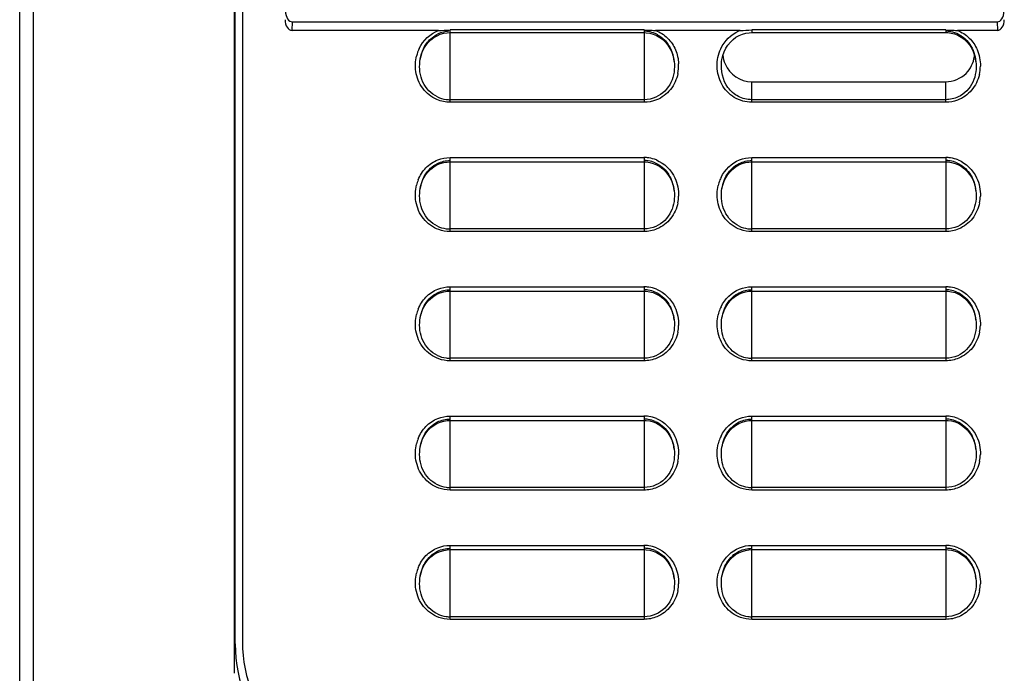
# Model space of a CAD drawing. Header units: millimetres. Extents: x 0 to 1200, y 0 to 1150.
# Tile 63 of 80: x 608 to 676, y 479 to 524. Entities that reach past the tile are written whole.
import ezdxf

# ---------------------------------------------------------------- set-up
doc = ezdxf.new("R2010")
doc.units = ezdxf.units.MM
doc.header["$LTSCALE"] = 74.962963
doc.layers.get('0').update_dxf_attribs({"linetype": 'CONTINUOUS'})

msp = doc.modelspace()

# ---------------------------------------------------------------- linework, layer by layer
at = {"color": 7, "linetype": 'CONTINUOUS'}
for p, q in [((623.461, 714.26), (623.461, 481.059)), ((622.961, 480.907), (622.961, 594.407)), ((622.919, 478.853), (622.919, 594.112)), ((607.961, 368.995), (607.961, 591.025)), ((637.101, 523.614), (626.915, 523.614)), ((626.941, 524.21), (675.98, 524.21)), ((651.411, 523.643), (637.911, 523.643)), ((658.101, 523.614), (652.221, 523.614)), ((672.411, 523.643), (658.911, 523.643)), ((676.006, 523.614), (673.221, 523.614)), ((636.399, 522.779), (636.584, 522.961)), ((636.584, 522.961), (636.787, 523.116)), ((636.787, 523.116), (637.005, 523.245)), ((637.005, 523.245), (637.234, 523.344)), ((637.234, 523.344), (637.471, 523.413)), ((637.471, 523.413), (637.711, 523.452)), ((637.711, 523.452), (637.911, 523.462)), ((637.911, 523.462), (651.411, 523.462)), ((651.411, 523.462), (651.571, 523.456)), ((651.571, 523.456), (651.815, 523.421)), ((651.815, 523.421), (652.055, 523.355)), ((652.055, 523.355), (652.289, 523.259)), ((652.289, 523.259), (652.511, 523.132)), ((652.511, 523.132), (652.718, 522.977)), ((652.718, 522.977), (652.908, 522.795)), ((657.42, 522.801), (657.608, 522.981)), ((657.608, 522.981), (657.813, 523.133)), ((657.813, 523.133), (658.031, 523.258)), ((658.031, 523.258), (658.259, 523.352)), ((658.259, 523.352), (658.493, 523.418)), ((658.493, 523.418), (658.729, 523.454)), ((658.729, 523.454), (658.911, 523.462)), ((658.911, 523.462), (672.411, 523.462)), ((672.411, 523.462), (672.548, 523.458)), ((672.548, 523.458), (672.786, 523.426)), ((672.786, 523.426), (673.023, 523.366)), ((673.023, 523.366), (673.255, 523.274)), ((673.255, 523.274), (673.478, 523.153)), ((673.478, 523.153), (673.688, 523.002)), ((673.688, 523.002), (673.881, 522.823)), ((635.981, 522.107), (636.095, 522.35)), ((636.095, 522.35), (636.236, 522.575)), ((636.236, 522.575), (636.399, 522.779)), ((652.908, 522.795), (653.075, 522.59)), ((653.075, 522.59), (653.219, 522.363)), ((653.219, 522.363), (653.337, 522.118)), ((656.988, 522.126), (657.108, 522.371)), ((657.108, 522.371), (657.252, 522.598)), ((657.252, 522.598), (657.42, 522.801)), ((673.881, 522.823), (674.054, 522.618)), ((674.054, 522.618), (674.203, 522.39)), ((674.203, 522.39), (674.327, 522.141)), ((635.815, 521.453), (635.833, 521.582)), ((635.833, 521.582), (635.893, 521.85)), ((635.893, 521.85), (635.981, 522.107)), ((653.337, 522.118), (653.427, 521.857)), ((653.427, 521.857), (653.488, 521.585)), ((653.488, 521.585), (653.506, 521.453)), ((656.815, 521.453), (656.834, 521.59)), ((656.834, 521.59), (656.897, 521.864)), ((656.897, 521.864), (656.988, 522.126)), ((674.327, 522.141), (674.422, 521.875)), ((674.422, 521.875), (674.486, 521.595)), ((674.486, 521.595), (674.506, 521.453)), ((635.815, 521.453), (635.816, 521.461)), ((653.505, 521.46), (653.506, 521.453)), ((674.505, 521.46), (674.506, 521.453)), ((658.911, 520.039), (672.411, 520.039)), ((636.399, 513.779), (636.584, 513.96)), ((636.584, 513.96), (636.786, 514.116)), ((636.786, 514.116), (637.004, 514.244)), ((637.004, 514.244), (637.233, 514.343)), ((637.233, 514.343), (637.47, 514.413)), ((637.47, 514.413), (637.71, 514.452)), ((637.71, 514.452), (637.911, 514.462)), ((637.911, 514.462), (651.411, 514.462)), ((651.411, 514.462), (651.572, 514.456)), ((651.572, 514.456), (651.815, 514.421)), ((651.815, 514.421), (652.056, 514.355)), ((652.056, 514.355), (652.289, 514.258)), ((652.289, 514.258), (652.511, 514.132)), ((652.511, 514.132), (652.719, 513.977)), ((652.719, 513.977), (652.908, 513.795)), ((657.399, 513.779), (657.584, 513.961)), ((657.584, 513.961), (657.787, 514.117)), ((657.787, 514.117), (658.005, 514.245)), ((658.005, 514.245), (658.234, 514.344)), ((658.234, 514.344), (658.471, 514.413)), ((658.471, 514.413), (658.711, 514.452)), ((658.711, 514.452), (658.911, 514.462)), ((658.911, 514.462), (672.411, 514.462)), ((672.411, 514.462), (672.572, 514.456)), ((672.572, 514.456), (672.816, 514.421)), ((672.816, 514.421), (673.056, 514.355)), ((673.056, 514.355), (673.29, 514.258)), ((673.29, 514.258), (673.512, 514.132)), ((673.512, 514.132), (673.719, 513.976)), ((673.719, 513.976), (673.908, 513.795)), ((635.981, 513.107), (636.095, 513.349)), ((636.095, 513.349), (636.235, 513.574)), ((636.235, 513.574), (636.399, 513.779)), ((652.908, 513.795), (653.075, 513.589)), ((653.075, 513.589), (653.219, 513.363)), ((653.219, 513.363), (653.337, 513.117)), ((656.981, 513.107), (657.096, 513.35)), ((657.096, 513.35), (657.236, 513.575)), ((657.236, 513.575), (657.399, 513.779)), ((673.908, 513.795), (674.076, 513.589)), ((674.076, 513.589), (674.219, 513.362)), ((674.219, 513.362), (674.337, 513.117)), ((635.815, 512.453), (635.833, 512.582)), ((635.833, 512.582), (635.893, 512.85)), ((635.893, 512.85), (635.981, 513.107)), ((653.337, 513.117), (653.427, 512.857)), ((653.427, 512.857), (653.488, 512.585)), ((653.488, 512.585), (653.506, 512.453)), ((656.815, 512.453), (656.833, 512.582)), ((656.833, 512.582), (656.893, 512.85)), ((656.893, 512.85), (656.981, 513.107)), ((674.337, 513.117), (674.427, 512.857)), ((674.427, 512.857), (674.488, 512.585)), ((674.488, 512.585), (674.506, 512.453)), ((635.815, 512.453), (635.816, 512.461)), ((653.505, 512.46), (653.506, 512.453)), ((656.815, 512.453), (656.816, 512.461)), ((674.505, 512.46), (674.506, 512.453)), ((636.584, 504.96), (636.786, 505.116)), ((636.786, 505.116), (637.004, 505.244)), ((637.004, 505.244), (637.233, 505.343)), ((637.233, 505.343), (637.47, 505.413)), ((637.47, 505.413), (637.71, 505.452)), ((637.71, 505.452), (637.911, 505.462)), ((637.911, 505.462), (651.411, 505.462)), ((651.411, 505.462), (651.572, 505.456)), ((651.572, 505.456), (651.815, 505.421)), ((651.815, 505.421), (652.056, 505.355)), ((652.056, 505.355), (652.289, 505.258)), ((652.289, 505.258), (652.511, 505.132)), ((652.511, 505.132), (652.719, 504.977)), ((657.584, 504.961), (657.787, 505.117)), ((657.787, 505.117), (658.005, 505.245)), ((658.005, 505.245), (658.234, 505.344)), ((658.234, 505.344), (658.471, 505.413)), ((658.471, 505.413), (658.711, 505.452)), ((658.711, 505.452), (658.911, 505.462)), ((658.911, 505.462), (672.411, 505.462)), ((672.411, 505.462), (672.572, 505.456)), ((672.572, 505.456), (672.816, 505.421)), ((672.816, 505.421), (673.056, 505.355)), ((673.056, 505.355), (673.29, 505.258)), ((673.29, 505.258), (673.512, 505.132)), ((673.512, 505.132), (673.719, 504.976)), ((636.095, 504.349), (636.235, 504.574)), ((636.235, 504.574), (636.399, 504.779)), ((636.399, 504.779), (636.584, 504.96)), ((652.719, 504.977), (652.908, 504.795)), ((652.908, 504.795), (653.075, 504.589)), ((653.075, 504.589), (653.219, 504.363)), ((653.219, 504.363), (653.337, 504.117)), ((657.096, 504.35), (657.236, 504.575)), ((657.236, 504.575), (657.399, 504.779)), ((657.399, 504.779), (657.584, 504.961)), ((673.719, 504.976), (673.908, 504.795)), ((673.908, 504.795), (674.076, 504.589)), ((674.076, 504.589), (674.219, 504.362)), ((674.219, 504.362), (674.337, 504.117)), ((635.833, 503.582), (635.893, 503.85)), ((635.893, 503.85), (635.981, 504.107)), ((635.981, 504.107), (636.095, 504.349)), ((653.337, 504.117), (653.427, 503.857)), ((653.427, 503.857), (653.488, 503.585)), ((656.833, 503.582), (656.893, 503.85)), ((656.893, 503.85), (656.981, 504.107)), ((656.981, 504.107), (657.096, 504.35)), ((674.337, 504.117), (674.427, 503.857)), ((674.427, 503.857), (674.488, 503.585)), ((635.815, 503.453), (635.833, 503.582)), ((635.815, 503.453), (635.816, 503.461)), ((653.488, 503.585), (653.506, 503.453)), ((653.505, 503.46), (653.506, 503.453)), ((656.815, 503.453), (656.833, 503.582)), ((656.815, 503.453), (656.816, 503.461)), ((674.488, 503.585), (674.506, 503.453)), ((674.505, 503.46), (674.506, 503.453)), ((636.786, 496.116), (637.004, 496.244)), ((637.004, 496.244), (637.233, 496.343)), ((637.233, 496.343), (637.47, 496.413)), ((637.47, 496.413), (637.71, 496.452)), ((637.71, 496.452), (637.911, 496.462)), ((637.911, 496.462), (651.411, 496.462)), ((651.411, 496.462), (651.572, 496.456)), ((651.572, 496.456), (651.815, 496.421)), ((651.815, 496.421), (652.056, 496.355)), ((652.056, 496.355), (652.289, 496.258)), ((652.289, 496.258), (652.511, 496.132)), ((652.511, 496.132), (652.719, 495.977)), ((657.787, 496.117), (658.005, 496.245)), ((658.005, 496.245), (658.234, 496.344)), ((658.234, 496.344), (658.471, 496.413)), ((658.471, 496.413), (658.711, 496.452)), ((658.711, 496.452), (658.911, 496.462)), ((658.911, 496.462), (672.411, 496.462)), ((672.411, 496.462), (672.572, 496.456)), ((672.572, 496.456), (672.816, 496.421)), ((672.816, 496.421), (673.056, 496.355)), ((673.056, 496.355), (673.29, 496.258)), ((673.29, 496.258), (673.512, 496.132)), ((673.512, 496.132), (673.719, 495.976)), ((636.095, 495.349), (636.235, 495.574)), ((636.235, 495.574), (636.399, 495.779)), ((636.399, 495.779), (636.584, 495.96)), ((636.584, 495.96), (636.786, 496.116)), ((652.719, 495.977), (652.908, 495.795)), ((652.908, 495.795), (653.075, 495.589)), ((653.075, 495.589), (653.219, 495.363)), ((657.096, 495.35), (657.236, 495.575)), ((657.236, 495.575), (657.399, 495.779)), ((657.399, 495.779), (657.584, 495.961)), ((657.584, 495.961), (657.787, 496.117)), ((673.719, 495.976), (673.908, 495.795)), ((673.908, 495.795), (674.076, 495.589)), ((674.076, 495.589), (674.219, 495.362)), ((635.833, 494.582), (635.893, 494.85)), ((635.893, 494.85), (635.981, 495.107)), ((635.981, 495.107), (636.095, 495.349)), ((653.219, 495.363), (653.337, 495.117)), ((653.337, 495.117), (653.427, 494.857)), ((653.427, 494.857), (653.488, 494.585)), ((656.833, 494.582), (656.893, 494.85)), ((656.893, 494.85), (656.981, 495.107)), ((656.981, 495.107), (657.096, 495.35)), ((674.219, 495.362), (674.337, 495.117)), ((674.337, 495.117), (674.427, 494.857)), ((674.427, 494.857), (674.488, 494.585)), ((635.815, 494.453), (635.833, 494.582)), ((635.815, 494.453), (635.816, 494.461)), ((653.488, 494.585), (653.506, 494.453)), ((653.505, 494.46), (653.506, 494.453)), ((656.815, 494.453), (656.833, 494.582)), ((656.815, 494.453), (656.816, 494.461)), ((674.488, 494.585), (674.506, 494.453)), ((674.505, 494.46), (674.506, 494.453)), ((636.786, 487.116), (637.004, 487.244)), ((637.004, 487.244), (637.233, 487.343)), ((637.233, 487.343), (637.47, 487.413)), ((637.47, 487.413), (637.71, 487.452)), ((637.71, 487.452), (637.911, 487.462)), ((637.911, 487.462), (651.411, 487.462)), ((651.411, 487.462), (651.572, 487.456)), ((651.572, 487.456), (651.815, 487.421)), ((651.815, 487.421), (652.056, 487.355)), ((652.056, 487.355), (652.289, 487.258)), ((652.289, 487.258), (652.511, 487.132)), ((657.787, 487.117), (658.005, 487.245)), ((658.005, 487.245), (658.234, 487.344)), ((658.234, 487.344), (658.471, 487.413)), ((658.471, 487.413), (658.711, 487.452)), ((658.711, 487.452), (658.911, 487.462)), ((658.911, 487.462), (672.411, 487.462)), ((672.411, 487.462), (672.572, 487.456)), ((672.572, 487.456), (672.816, 487.421)), ((672.816, 487.421), (673.056, 487.355)), ((673.056, 487.355), (673.29, 487.258)), ((673.29, 487.258), (673.512, 487.132)), ((636.095, 486.349), (636.235, 486.574)), ((636.235, 486.574), (636.399, 486.779)), ((636.399, 486.779), (636.584, 486.96)), ((636.584, 486.96), (636.786, 487.116)), ((652.511, 487.132), (652.719, 486.977)), ((652.719, 486.977), (652.908, 486.795)), ((652.908, 486.795), (653.075, 486.589)), ((653.075, 486.589), (653.219, 486.363)), ((657.096, 486.35), (657.236, 486.575)), ((657.236, 486.575), (657.399, 486.779)), ((657.399, 486.779), (657.584, 486.961)), ((657.584, 486.961), (657.787, 487.117)), ((673.512, 487.132), (673.719, 486.976)), ((673.719, 486.976), (673.908, 486.795)), ((673.908, 486.795), (674.076, 486.589)), ((674.076, 486.589), (674.219, 486.362)), ((635.893, 485.85), (635.981, 486.107)), ((635.981, 486.107), (636.095, 486.349)), ((653.219, 486.363), (653.337, 486.117)), ((653.337, 486.117), (653.427, 485.857)), ((653.427, 485.857), (653.488, 485.585)), ((656.893, 485.85), (656.981, 486.107)), ((656.981, 486.107), (657.096, 486.35)), ((674.219, 486.362), (674.337, 486.117)), ((674.337, 486.117), (674.427, 485.857)), ((674.427, 485.857), (674.488, 485.585)), ((635.815, 485.453), (635.833, 485.582)), ((635.815, 485.453), (635.816, 485.461)), ((635.833, 485.582), (635.893, 485.85)), ((653.488, 485.585), (653.506, 485.453)), ((653.505, 485.46), (653.506, 485.453)), ((656.815, 485.453), (656.833, 485.582)), ((656.815, 485.453), (656.816, 485.461)), ((656.833, 485.582), (656.893, 485.85)), ((674.488, 485.585), (674.506, 485.453)), ((674.505, 485.46), (674.506, 485.453))]:
    msp.add_line(p, q, dxfattribs=at)
at = {"color": 9, "linetype": 'CONTINUOUS'}
for p, q in [((608.908, 578.078), (608.908, 377.983)), ((626.915, 523.614), (626.941, 524.21)), ((637.911, 518.61), (637.911, 523.643)), ((651.411, 523.643), (651.411, 518.61)), ((658.911, 523.643), (658.911, 523.462)), ((672.411, 523.643), (672.411, 523.462)), ((675.98, 524.21), (676.006, 523.614)), ((656.815, 521.453), (656.816, 521.461)), ((658.911, 518.61), (658.911, 520.039)), ((672.411, 518.61), (672.411, 520.039)), ((651.411, 518.79), (637.911, 518.79)), ((672.411, 518.79), (658.911, 518.79)), ((651.411, 518.61), (637.911, 518.61)), ((672.411, 518.61), (658.911, 518.61)), ((637.911, 514.762), (651.411, 514.762)), ((637.911, 509.61), (637.911, 514.762)), ((651.411, 514.762), (651.411, 509.61)), ((658.911, 514.762), (672.411, 514.762)), ((658.911, 509.61), (658.911, 514.762)), ((672.411, 514.762), (672.411, 509.61)), ((651.411, 509.79), (637.911, 509.79)), ((651.411, 509.61), (637.911, 509.61)), ((672.411, 509.79), (658.911, 509.79)), ((672.411, 509.61), (658.911, 509.61)), ((637.911, 505.762), (651.411, 505.762)), ((637.911, 500.61), (637.911, 505.762)), ((651.411, 505.762), (651.411, 500.61)), ((658.911, 505.762), (672.411, 505.762)), ((658.911, 500.61), (658.911, 505.762)), ((672.411, 505.762), (672.411, 500.61)), ((651.411, 500.79), (637.911, 500.79)), ((651.411, 500.61), (637.911, 500.61)), ((672.411, 500.79), (658.911, 500.79)), ((672.411, 500.61), (658.911, 500.61)), ((637.911, 496.762), (651.411, 496.762)), ((637.911, 491.61), (637.911, 496.762)), ((651.411, 496.762), (651.411, 491.61)), ((658.911, 496.762), (672.411, 496.762)), ((658.911, 491.61), (658.911, 496.762)), ((672.411, 496.762), (672.411, 491.61)), ((651.411, 491.79), (637.911, 491.79)), ((651.411, 491.61), (637.911, 491.61)), ((672.411, 491.79), (658.911, 491.79)), ((672.411, 491.61), (658.911, 491.61)), ((637.911, 487.762), (651.411, 487.762)), ((637.911, 482.61), (637.911, 487.762)), ((651.411, 487.762), (651.411, 482.61)), ((658.911, 487.762), (672.411, 487.762)), ((658.911, 482.61), (658.911, 487.762)), ((672.411, 487.762), (672.411, 482.61)), ((651.411, 482.79), (637.911, 482.79)), ((651.411, 482.61), (637.911, 482.61)), ((672.411, 482.79), (658.911, 482.79)), ((672.411, 482.61), (658.911, 482.61))]:
    msp.add_line(p, q, dxfattribs=at)
at = {"color": 7, "linetype": 'CONTINUOUS'}
for centre, radius, start, end in [((637.912, 521.585), 1.97, 92.57855, 103.66586), ((651.41, 521.588), 1.968, 81.17931, 89.98252), ((652.221, 525.924), 2.31, 269.10781, 269.98507), ((672.41, 521.591), 1.964, 79.78334, 89.98204), ((673.221, 525.938), 2.323, 269.03099, 269.98598), ((637.916, 521.573), 1.984, 103.7072, 116.19641), ((651.407, 521.576), 1.98, 66.70253, 81.13927), ((651.404, 521.571), 1.986, 61.50944, 66.68864), ((672.404, 521.567), 1.989, 63.0521, 79.72775), ((672.402, 521.565), 1.992, 57.00149, 63.02998), ((650.546, 521.117), 2.98, 8.50152, 9.612), ((650.541, 521.116), 2.985, 6.62601, 8.50123), ((672.406, 522.053), 2.018, 352.49228, 355.63792), ((671.491, 521.112), 3.035, 7.82996, 9.58877), ((671.438, 521.105), 3.089, 6.61642, 7.83215), ((658.911, 522.052), 2.013, 202.61956, 269.99428), ((637.915, 520.847), 2.057, 244.70638, 262.09387), ((637.911, 520.836), 2.046, 262.14552, 269.99152), ((651.41, 512.588), 1.968, 81.17931, 89.98252), ((651.407, 512.576), 1.98, 66.70253, 81.13927), ((672.41, 512.588), 1.968, 81.19438, 89.98305), ((672.407, 512.576), 1.98, 66.7449, 81.15465), ((650.546, 512.117), 2.98, 8.50073, 9.61052), ((671.543, 512.116), 2.982, 6.62389, 9.56544), ((650.541, 512.116), 2.985, 6.62601, 8.50045), ((637.915, 511.847), 2.057, 244.70638, 262.09387), ((658.914, 511.847), 2.057, 244.80284, 262.12424), ((637.911, 511.836), 2.046, 262.14552, 269.99152), ((658.911, 511.836), 2.046, 262.17525, 269.99185), ((651.41, 503.588), 1.968, 81.17931, 89.98252), ((651.407, 503.576), 1.98, 66.70253, 81.13927), ((672.41, 503.588), 1.968, 81.19438, 89.98305), ((672.407, 503.576), 1.98, 66.7449, 81.15465), ((650.546, 503.117), 2.98, 8.50073, 9.61052), ((650.541, 503.116), 2.985, 6.62601, 8.50045), ((671.543, 503.116), 2.982, 6.62389, 9.56544), ((637.915, 502.847), 2.057, 244.70638, 262.09387), ((658.914, 502.847), 2.057, 244.80284, 262.12424), ((637.911, 502.836), 2.046, 262.14552, 269.99152), ((658.911, 502.836), 2.046, 262.17525, 269.99185), ((651.41, 494.588), 1.968, 81.17931, 89.98252), ((651.407, 494.576), 1.98, 66.70253, 81.13927), ((672.41, 494.588), 1.968, 81.19438, 89.98305), ((672.407, 494.576), 1.98, 66.7449, 81.15465), ((650.546, 494.117), 2.98, 8.50073, 9.61052), ((650.541, 494.116), 2.985, 6.62601, 8.50045), ((671.543, 494.116), 2.982, 6.62389, 9.56544), ((637.915, 493.847), 2.057, 244.70638, 262.09387), ((637.911, 493.836), 2.046, 262.14552, 269.99152), ((658.914, 493.847), 2.057, 244.80284, 262.12424), ((658.911, 493.836), 2.046, 262.17525, 269.99185), ((651.41, 485.588), 1.968, 81.17931, 89.98252), ((651.407, 485.576), 1.98, 66.70253, 81.13927), ((672.41, 485.588), 1.968, 81.19438, 89.98305), ((672.407, 485.576), 1.98, 66.7449, 81.15465), ((650.546, 485.117), 2.98, 8.50073, 9.61052), ((650.541, 485.116), 2.985, 6.62601, 8.50045), ((671.543, 485.116), 2.982, 6.62389, 9.56544), ((637.915, 484.847), 2.057, 244.70638, 262.09387), ((637.911, 484.836), 2.046, 262.14552, 269.99152), ((658.914, 484.847), 2.057, 244.80284, 262.12424), ((658.911, 484.836), 2.046, 262.17525, 269.99185), ((632.961, 481.059), 9.5, 180, 269), ((632.961, 480.907), 10, 180, 269)]:
    msp.add_arc(centre, radius, start, end, dxfattribs=at)
at = {"color": 9, "linetype": 'CONTINUOUS'}
for centre, radius, start, end in [((658.915, 521.454), 2.309, 110.66472, 113.18113), ((638.239, 521.19), 2.738, 154.67419, 166.44187), ((651.017, 521.169), 2.805, 348.495, 2.51097), ((672.034, 521.168), 2.788, 346.88467, 359.25879), ((651.41, 512.471), 2.291, 81.63891, 89.98419), ((651.406, 512.453), 2.309, 67.98635, 81.60188), ((672.41, 512.472), 2.291, 81.65318, 89.98464), ((672.406, 512.453), 2.309, 68.02607, 81.61642), ((659.19, 512.21), 2.684, 154.30804, 158.33132), ((638.255, 512.186), 2.754, 158.19542, 166.47385), ((659.256, 512.185), 2.755, 158.35599, 166.65763), ((651.031, 512.168), 2.791, 348.50824, 358.07031), ((672.03, 512.168), 2.792, 348.61194, 358.18711), ((651.41, 503.471), 2.291, 81.63891, 89.98419), ((651.406, 503.453), 2.309, 67.98635, 81.60188), ((672.41, 503.472), 2.291, 81.65318, 89.98464), ((672.406, 503.453), 2.309, 68.02607, 81.61642), ((659.19, 503.21), 2.684, 154.30804, 158.33132), ((638.255, 503.186), 2.754, 158.19542, 166.47385), ((659.256, 503.185), 2.755, 158.35599, 166.65763), ((651.031, 503.168), 2.791, 348.50824, 358.07031), ((672.03, 503.168), 2.792, 348.61194, 358.18711), ((651.41, 494.471), 2.291, 81.63891, 89.98419), ((651.406, 494.453), 2.309, 67.98635, 81.60188), ((672.41, 494.472), 2.291, 81.65318, 89.98464), ((672.406, 494.453), 2.309, 68.02607, 81.61642), ((638.255, 494.186), 2.754, 158.19542, 166.47385), ((659.256, 494.185), 2.755, 158.35599, 166.65763), ((659.19, 494.21), 2.684, 154.30804, 158.33132), ((672.03, 494.168), 2.792, 348.61194, 358.18711), ((651.031, 494.168), 2.791, 348.50824, 358.07031), ((651.41, 485.471), 2.291, 81.63891, 89.98419), ((651.406, 485.453), 2.309, 67.98635, 81.60188), ((672.41, 485.472), 2.291, 81.65318, 89.98464), ((672.406, 485.453), 2.309, 68.02607, 81.61642), ((638.255, 485.186), 2.754, 158.19542, 166.47385), ((659.256, 485.185), 2.755, 158.35599, 166.65763), ((659.19, 485.21), 2.684, 154.30804, 158.33132), ((651.031, 485.168), 2.791, 348.50824, 358.07031), ((672.03, 485.168), 2.792, 348.61194, 358.18711)]:
    msp.add_arc(centre, radius, start, end, dxfattribs=at)
at = {"color": 7, "linetype": 'CONTINUOUS'}
for centre, major_axis, start_param, end_param in [((626.961, 524.988), (0.034, 0.778), 1.639142, 3.169836), ((675.96, 524.988), (0.034, -0.778), -0.028243, 1.502451), ((626.935, 524.392), (0.034, 0.778), -4.644043, -3.113349), ((675.986, 524.392), (-0.034, 0.778), -3.169836, -1.639142)]:
    msp.add_ellipse(centre, major_axis=major_axis, ratio=0.642423, start_param=start_param, end_param=end_param, dxfattribs=at)
at = {"color": 9, "linetype": 'CONTINUOUS'}
for points in [[(635.765, 522.361), (636.027, 522.913), (636.529, 523.399), (637.101, 523.614)], [(656.756, 522.342), (657.003, 522.873), (657.468, 523.346), (658.007, 523.576)], [(653.599, 522.266), (653.73, 521.96), (653.805, 521.625), (653.82, 521.292)], [(674.596, 522.275), (674.75, 521.918), (674.827, 521.52), (674.822, 521.131)], [(635.529, 520.757), (635.477, 521.112), (635.494, 521.483), (635.578, 521.832)], [(637.911, 518.61), (637.601, 518.61), (637.285, 518.674), (637, 518.796)], [(652.272, 518.775), (652, 518.667), (651.703, 518.61), (651.411, 518.61)], [(673.229, 518.759), (672.969, 518.661), (672.688, 518.61), (672.411, 518.61)], [(637.064, 514.6), (637.331, 514.706), (637.623, 514.762), (637.911, 514.762)], [(658.062, 514.599), (658.329, 514.706), (658.623, 514.762), (658.911, 514.762)], [(652.272, 514.594), (652.827, 514.37), (653.311, 513.888), (653.564, 513.346)], [(656.771, 513.374), (657.028, 513.909), (657.511, 514.38), (658.062, 514.599)], [(673.27, 514.595), (673.825, 514.371), (674.308, 513.892), (674.562, 513.35)], [(653.564, 513.346), (653.747, 512.954), (653.835, 512.506), (653.821, 512.074)], [(674.562, 513.35), (674.745, 512.959), (674.835, 512.512), (674.821, 512.079)], [(635.538, 511.702), (635.475, 512.073), (635.489, 512.464), (635.578, 512.83)], [(656.54, 511.69), (656.476, 512.062), (656.488, 512.454), (656.575, 512.821)], [(637.911, 509.61), (637.644, 509.61), (637.374, 509.657), (637.123, 509.747)], [(652.315, 509.793), (652.032, 509.673), (651.718, 509.61), (651.411, 509.61)], [(658.911, 509.61), (658.645, 509.61), (658.376, 509.657), (658.126, 509.746)], [(673.316, 509.793), (673.032, 509.674), (672.719, 509.61), (672.411, 509.61)], [(637.064, 505.6), (637.331, 505.706), (637.623, 505.762), (637.911, 505.762)], [(658.062, 505.599), (658.329, 505.706), (658.623, 505.762), (658.911, 505.762)], [(652.272, 505.594), (652.827, 505.37), (653.311, 504.888), (653.564, 504.346)], [(656.771, 504.374), (657.028, 504.909), (657.511, 505.38), (658.062, 505.599)], [(673.27, 505.595), (673.825, 505.371), (674.308, 504.892), (674.562, 504.35)], [(635.538, 502.702), (635.475, 503.073), (635.489, 503.464), (635.578, 503.83)], [(653.564, 504.346), (653.747, 503.954), (653.835, 503.506), (653.821, 503.074)], [(656.54, 502.69), (656.476, 503.062), (656.488, 503.454), (656.575, 503.821)], [(674.562, 504.35), (674.745, 503.959), (674.835, 503.512), (674.821, 503.079)], [(637.911, 500.61), (637.644, 500.61), (637.374, 500.657), (637.123, 500.747)], [(652.315, 500.793), (652.032, 500.673), (651.718, 500.61), (651.411, 500.61)], [(658.911, 500.61), (658.645, 500.61), (658.376, 500.657), (658.126, 500.746)], [(673.316, 500.793), (673.032, 500.674), (672.719, 500.61), (672.411, 500.61)], [(637.064, 496.6), (637.331, 496.706), (637.623, 496.762), (637.911, 496.762)], [(652.272, 496.594), (652.827, 496.37), (653.311, 495.888), (653.564, 495.346)], [(656.771, 495.374), (657.028, 495.909), (657.511, 496.38), (658.062, 496.599)], [(658.062, 496.599), (658.329, 496.706), (658.623, 496.762), (658.911, 496.762)], [(673.27, 496.595), (673.825, 496.371), (674.308, 495.892), (674.562, 495.35)], [(635.538, 493.702), (635.475, 494.073), (635.489, 494.464), (635.578, 494.83)], [(653.564, 495.346), (653.747, 494.954), (653.835, 494.506), (653.821, 494.074)], [(656.54, 493.69), (656.476, 494.062), (656.488, 494.454), (656.575, 494.821)], [(674.562, 495.35), (674.745, 494.959), (674.835, 494.512), (674.821, 494.079)], [(637.911, 491.61), (637.644, 491.61), (637.374, 491.657), (637.123, 491.747)], [(652.315, 491.793), (652.032, 491.673), (651.718, 491.61), (651.411, 491.61)], [(658.911, 491.61), (658.645, 491.61), (658.376, 491.657), (658.126, 491.746)], [(673.316, 491.793), (673.032, 491.674), (672.719, 491.61), (672.411, 491.61)], [(637.064, 487.6), (637.331, 487.706), (637.623, 487.762), (637.911, 487.762)], [(652.272, 487.594), (652.827, 487.37), (653.311, 486.888), (653.564, 486.346)], [(656.771, 486.374), (657.028, 486.909), (657.511, 487.38), (658.062, 487.599)], [(658.062, 487.599), (658.329, 487.706), (658.623, 487.762), (658.911, 487.762)], [(673.27, 487.595), (673.825, 487.371), (674.308, 486.892), (674.562, 486.35)], [(653.564, 486.346), (653.747, 485.954), (653.835, 485.506), (653.821, 485.074)], [(674.562, 486.35), (674.745, 485.959), (674.835, 485.512), (674.821, 485.079)], [(635.538, 484.702), (635.475, 485.073), (635.489, 485.464), (635.578, 485.83)], [(656.54, 484.69), (656.476, 485.062), (656.488, 485.454), (656.575, 485.821)], [(637.911, 482.61), (637.644, 482.61), (637.374, 482.657), (637.123, 482.747)], [(652.315, 482.793), (652.032, 482.673), (651.718, 482.61), (651.411, 482.61)], [(658.911, 482.61), (658.645, 482.61), (658.376, 482.657), (658.126, 482.746)], [(673.316, 482.793), (673.032, 482.674), (672.719, 482.61), (672.411, 482.61)]]:
    msp.add_open_spline(points, degree=3, dxfattribs=at)
at = {"color": 7, "linetype": 'CONTINUOUS'}
for points in [[(637.101, 523.614), (637.371, 523.614), (637.641, 523.643), (637.911, 523.643)], [(651.411, 523.643), (651.527, 523.643), (651.644, 523.64), (651.76, 523.635)], [(651.76, 523.635), (651.902, 523.628), (652.043, 523.617), (652.185, 523.615)], [(658.101, 523.614), (658.371, 523.614), (658.641, 523.643), (658.911, 523.643)], [(672.411, 523.643), (672.537, 523.643), (672.664, 523.639), (672.79, 523.633)], [(672.79, 523.633), (672.921, 523.627), (673.051, 523.617), (673.182, 523.615)], [(636.343, 522.789), (636.53, 523.022), (636.772, 523.221), (637.04, 523.353)], [(652.352, 523.316), (652.583, 523.19), (652.793, 523.015), (652.961, 522.811)], [(673.487, 523.236), (673.679, 523.111), (673.852, 522.951), (673.993, 522.77)], [(635.816, 521.461), (635.871, 521.934), (636.046, 522.417), (636.343, 522.789)], [(652.961, 522.811), (653.237, 522.474), (653.411, 522.043), (653.484, 521.614)], [(673.993, 522.77), (674.25, 522.442), (674.414, 522.029), (674.483, 521.618)], [(656.904, 521.898), (656.92, 521.686), (656.971, 521.474), (657.053, 521.278)], [(673.828, 520.623), (674.136, 520.929), (674.349, 521.359), (674.406, 521.789)], [(672.411, 520.039), (672.922, 520.039), (673.466, 520.263), (673.828, 520.623)], [(652.241, 518.967), (651.983, 518.852), (651.694, 518.79), (651.411, 518.79)], [(673.28, 518.984), (673.011, 518.858), (672.708, 518.79), (672.411, 518.79)], [(637.04, 514.353), (637.308, 514.484), (637.613, 514.556), (637.911, 514.556)], [(658.038, 514.352), (658.306, 514.484), (658.612, 514.556), (658.911, 514.556)], [(652.241, 509.967), (651.983, 509.852), (651.694, 509.79), (651.411, 509.79)], [(673.243, 509.967), (672.984, 509.852), (672.694, 509.79), (672.411, 509.79)], [(637.04, 505.353), (637.308, 505.484), (637.613, 505.556), (637.911, 505.556)], [(658.038, 505.352), (658.306, 505.484), (658.612, 505.556), (658.911, 505.556)], [(652.241, 500.967), (651.983, 500.852), (651.694, 500.79), (651.411, 500.79)], [(673.243, 500.967), (672.984, 500.852), (672.694, 500.79), (672.411, 500.79)], [(637.04, 496.353), (637.308, 496.484), (637.613, 496.556), (637.911, 496.556)], [(658.038, 496.352), (658.306, 496.484), (658.612, 496.556), (658.911, 496.556)], [(652.241, 491.967), (651.983, 491.852), (651.694, 491.79), (651.411, 491.79)], [(673.243, 491.967), (672.984, 491.852), (672.694, 491.79), (672.411, 491.79)], [(637.04, 487.353), (637.308, 487.484), (637.613, 487.556), (637.911, 487.556)], [(658.038, 487.352), (658.306, 487.484), (658.612, 487.556), (658.911, 487.556)], [(652.241, 482.967), (651.983, 482.852), (651.694, 482.79), (651.411, 482.79)], [(673.243, 482.967), (672.984, 482.852), (672.694, 482.79), (672.411, 482.79)]]:
    msp.add_open_spline(points, degree=3, dxfattribs=at)
at = {"color": 9, "linetype": 'CONTINUOUS'}
for points, knots in [([(652.221, 523.614), (652.528, 523.499), (653.097, 523.13), (653.47, 522.568), (653.599, 522.266)], [0, 0, 0, 0, 0.499617, 1, 1, 1, 1]), ([(673.221, 523.614), (673.526, 523.499), (674.093, 523.133), (674.466, 522.575), (674.596, 522.275)], [0, 0, 0, 0, 0.499727, 1, 1, 1, 1]), ([(658.911, 518.61), (658.489, 518.61), (657.627, 518.852), (656.727, 519.824), (656.402, 521.097), (656.578, 521.959), (656.756, 522.342)], [0, 0, 0, 0, 0.249557, 0.499607, 0.749859, 1, 1, 1, 1]), ([(658.911, 518.79), (658.592, 518.79), (657.945, 518.946), (656.951, 519.79), (656.745, 520.833), (656.815, 521.453)], [0, 0, 0, 0, 0.252528, 0.505303, 1, 1, 1, 1]), ([(637, 518.796), (636.612, 518.96), (635.914, 519.517), (635.592, 520.339), (635.529, 520.757)], [0, 0, 0, 0, 0.499394, 1, 1, 1, 1]), ([(653.766, 520.61), (653.684, 520.211), (653.336, 519.437), (652.65, 518.926), (652.272, 518.775)], [0, 0, 0, 0, 0.500567, 1, 1, 1, 1]), ([(674.75, 520.535), (674.658, 520.143), (674.293, 519.389), (673.605, 518.9), (673.229, 518.759)], [0, 0, 0, 0, 0.500523, 1, 1, 1, 1]), ([(635.698, 513.209), (635.822, 513.517), (636.186, 514.094), (636.756, 514.478), (637.064, 514.6)], [0, 0, 0, 0, 0.500382, 1, 1, 1, 1]), ([(637.123, 509.747), (636.715, 509.894), (635.968, 510.434), (635.611, 511.273), (635.538, 511.702)], [0, 0, 0, 0, 0.499335, 1, 1, 1, 1]), ([(653.766, 511.612), (653.686, 511.22), (653.348, 510.459), (652.683, 509.948), (652.315, 509.793)], [0, 0, 0, 0, 0.500559, 1, 1, 1, 1]), ([(658.126, 509.746), (657.719, 509.892), (656.973, 510.428), (656.615, 511.263), (656.54, 511.69)], [0, 0, 0, 0, 0.499339, 1, 1, 1, 1]), ([(674.767, 511.617), (674.688, 511.224), (674.351, 510.462), (673.685, 509.949), (673.316, 509.793)], [0, 0, 0, 0, 0.500562, 1, 1, 1, 1]), ([(635.698, 504.209), (635.822, 504.517), (636.186, 505.094), (636.756, 505.478), (637.064, 505.6)], [0, 0, 0, 0, 0.500382, 1, 1, 1, 1]), ([(637.123, 500.747), (636.715, 500.894), (635.968, 501.434), (635.611, 502.273), (635.538, 502.702)], [0, 0, 0, 0, 0.499335, 1, 1, 1, 1]), ([(653.766, 502.612), (653.686, 502.22), (653.348, 501.459), (652.683, 500.948), (652.315, 500.793)], [0, 0, 0, 0, 0.500559, 1, 1, 1, 1]), ([(658.126, 500.746), (657.719, 500.892), (656.973, 501.428), (656.615, 502.263), (656.54, 502.69)], [0, 0, 0, 0, 0.499339, 1, 1, 1, 1]), ([(674.767, 502.617), (674.688, 502.224), (674.351, 501.462), (673.685, 500.949), (673.316, 500.793)], [0, 0, 0, 0, 0.500562, 1, 1, 1, 1]), ([(635.698, 495.209), (635.822, 495.517), (636.186, 496.094), (636.756, 496.478), (637.064, 496.6)], [0, 0, 0, 0, 0.500382, 1, 1, 1, 1]), ([(637.123, 491.747), (636.715, 491.894), (635.968, 492.434), (635.611, 493.273), (635.538, 493.702)], [0, 0, 0, 0, 0.499335, 1, 1, 1, 1]), ([(653.766, 493.612), (653.686, 493.22), (653.348, 492.459), (652.683, 491.948), (652.315, 491.793)], [0, 0, 0, 0, 0.500559, 1, 1, 1, 1]), ([(658.126, 491.746), (657.719, 491.892), (656.973, 492.428), (656.615, 493.263), (656.54, 493.69)], [0, 0, 0, 0, 0.499339, 1, 1, 1, 1]), ([(674.767, 493.617), (674.688, 493.224), (674.351, 492.462), (673.685, 491.949), (673.316, 491.793)], [0, 0, 0, 0, 0.500562, 1, 1, 1, 1]), ([(635.698, 486.209), (635.822, 486.517), (636.186, 487.094), (636.756, 487.478), (637.064, 487.6)], [0, 0, 0, 0, 0.500382, 1, 1, 1, 1]), ([(637.123, 482.747), (636.715, 482.894), (635.968, 483.434), (635.611, 484.273), (635.538, 484.702)], [0, 0, 0, 0, 0.499335, 1, 1, 1, 1]), ([(653.766, 484.612), (653.686, 484.22), (653.348, 483.459), (652.683, 482.948), (652.315, 482.793)], [0, 0, 0, 0, 0.500559, 1, 1, 1, 1]), ([(658.126, 482.746), (657.719, 482.892), (656.973, 483.428), (656.615, 484.263), (656.54, 484.69)], [0, 0, 0, 0, 0.499339, 1, 1, 1, 1]), ([(674.767, 484.617), (674.688, 484.224), (674.351, 483.462), (673.685, 482.949), (673.316, 482.793)], [0, 0, 0, 0, 0.500562, 1, 1, 1, 1])]:
    msp.add_open_spline(points, degree=3, knots=knots, dxfattribs=at)
at = {"color": 7, "linetype": 'CONTINUOUS'}
for points, knots in [([(637.035, 518.987), (636.6, 519.193), (635.868, 519.959), (635.76, 520.973), (635.815, 521.453)], [0, 0, 0, 0, 0.499581, 1, 1, 1, 1]), ([(653.507, 521.453), (653.562, 520.966), (653.449, 519.932), (652.689, 519.165), (652.241, 518.967)], [0, 0, 0, 0, 0.500716, 1, 1, 1, 1]), ([(674.506, 521.453), (674.561, 520.972), (674.453, 519.955), (673.717, 519.189), (673.28, 518.984)], [0, 0, 0, 0, 0.50064, 1, 1, 1, 1]), ([(635.816, 512.461), (635.861, 512.846), (636.094, 513.614), (636.692, 514.182), (637.04, 514.353)], [0, 0, 0, 0, 0.499943, 1, 1, 1, 1]), ([(652.19, 514.395), (652.538, 514.245), (653.153, 513.726), (653.421, 512.988), (653.484, 512.614)], [0, 0, 0, 0, 0.500139, 1, 1, 1, 1]), ([(656.816, 512.461), (656.861, 512.846), (657.093, 513.613), (657.691, 514.18), (658.038, 514.352)], [0, 0, 0, 0, 0.49994, 1, 1, 1, 1]), ([(673.189, 514.395), (673.537, 514.245), (674.154, 513.725), (674.421, 512.986), (674.484, 512.612)], [0, 0, 0, 0, 0.500136, 1, 1, 1, 1]), ([(637.035, 509.987), (636.6, 510.193), (635.868, 510.959), (635.76, 511.973), (635.815, 512.453)], [0, 0, 0, 0, 0.499581, 1, 1, 1, 1]), ([(653.507, 512.453), (653.562, 511.966), (653.449, 510.932), (652.689, 510.165), (652.241, 509.967)], [0, 0, 0, 0, 0.500716, 1, 1, 1, 1]), ([(658.039, 509.986), (657.602, 510.191), (656.868, 510.957), (656.76, 511.973), (656.815, 512.453)], [0, 0, 0, 0, 0.499573, 1, 1, 1, 1]), ([(674.507, 512.453), (674.562, 511.966), (674.449, 510.933), (673.689, 510.166), (673.243, 509.967)], [0, 0, 0, 0, 0.500714, 1, 1, 1, 1]), ([(635.816, 503.461), (635.861, 503.846), (636.094, 504.614), (636.692, 505.182), (637.04, 505.353)], [0, 0, 0, 0, 0.499943, 1, 1, 1, 1]), ([(652.19, 505.395), (652.538, 505.245), (653.153, 504.726), (653.421, 503.988), (653.484, 503.614)], [0, 0, 0, 0, 0.500139, 1, 1, 1, 1]), ([(656.816, 503.461), (656.861, 503.846), (657.093, 504.613), (657.691, 505.18), (658.038, 505.352)], [0, 0, 0, 0, 0.49994, 1, 1, 1, 1]), ([(673.189, 505.395), (673.537, 505.245), (674.154, 504.725), (674.421, 503.986), (674.484, 503.612)], [0, 0, 0, 0, 0.500136, 1, 1, 1, 1]), ([(637.035, 500.987), (636.6, 501.193), (635.868, 501.959), (635.76, 502.973), (635.815, 503.453)], [0, 0, 0, 0, 0.499581, 1, 1, 1, 1]), ([(653.507, 503.453), (653.562, 502.966), (653.449, 501.932), (652.689, 501.165), (652.241, 500.967)], [0, 0, 0, 0, 0.500716, 1, 1, 1, 1]), ([(658.039, 500.986), (657.602, 501.191), (656.868, 501.957), (656.76, 502.973), (656.815, 503.453)], [0, 0, 0, 0, 0.499573, 1, 1, 1, 1]), ([(674.507, 503.453), (674.562, 502.966), (674.449, 501.933), (673.689, 501.166), (673.243, 500.967)], [0, 0, 0, 0, 0.500714, 1, 1, 1, 1]), ([(635.816, 494.461), (635.861, 494.846), (636.094, 495.614), (636.692, 496.182), (637.04, 496.353)], [0, 0, 0, 0, 0.499943, 1, 1, 1, 1]), ([(652.19, 496.395), (652.538, 496.245), (653.153, 495.726), (653.421, 494.988), (653.484, 494.614)], [0, 0, 0, 0, 0.500139, 1, 1, 1, 1]), ([(656.816, 494.461), (656.861, 494.846), (657.093, 495.613), (657.691, 496.18), (658.038, 496.352)], [0, 0, 0, 0, 0.49994, 1, 1, 1, 1]), ([(673.189, 496.395), (673.537, 496.245), (674.154, 495.725), (674.421, 494.986), (674.484, 494.612)], [0, 0, 0, 0, 0.500136, 1, 1, 1, 1]), ([(637.035, 491.987), (636.6, 492.193), (635.868, 492.959), (635.76, 493.973), (635.815, 494.453)], [0, 0, 0, 0, 0.499581, 1, 1, 1, 1]), ([(653.507, 494.453), (653.562, 493.966), (653.449, 492.932), (652.689, 492.165), (652.241, 491.967)], [0, 0, 0, 0, 0.500716, 1, 1, 1, 1]), ([(658.039, 491.986), (657.602, 492.191), (656.868, 492.957), (656.76, 493.973), (656.815, 494.453)], [0, 0, 0, 0, 0.499573, 1, 1, 1, 1]), ([(674.507, 494.453), (674.562, 493.966), (674.449, 492.933), (673.689, 492.166), (673.243, 491.967)], [0, 0, 0, 0, 0.500714, 1, 1, 1, 1]), ([(635.816, 485.461), (635.861, 485.846), (636.094, 486.614), (636.692, 487.182), (637.04, 487.353)], [0, 0, 0, 0, 0.499943, 1, 1, 1, 1]), ([(652.19, 487.395), (652.538, 487.245), (653.153, 486.726), (653.421, 485.988), (653.484, 485.614)], [0, 0, 0, 0, 0.500139, 1, 1, 1, 1]), ([(656.816, 485.461), (656.861, 485.846), (657.093, 486.613), (657.691, 487.18), (658.038, 487.352)], [0, 0, 0, 0, 0.49994, 1, 1, 1, 1]), ([(673.189, 487.395), (673.537, 487.245), (674.154, 486.725), (674.421, 485.986), (674.484, 485.612)], [0, 0, 0, 0, 0.500136, 1, 1, 1, 1]), ([(637.035, 482.987), (636.6, 483.193), (635.868, 483.959), (635.76, 484.973), (635.815, 485.453)], [0, 0, 0, 0, 0.499581, 1, 1, 1, 1]), ([(653.507, 485.453), (653.562, 484.966), (653.449, 483.932), (652.689, 483.165), (652.241, 482.967)], [0, 0, 0, 0, 0.500716, 1, 1, 1, 1]), ([(658.039, 482.986), (657.602, 483.191), (656.868, 483.957), (656.76, 484.973), (656.815, 485.453)], [0, 0, 0, 0, 0.499573, 1, 1, 1, 1]), ([(674.507, 485.453), (674.562, 484.966), (674.449, 483.933), (673.689, 483.166), (673.243, 482.967)], [0, 0, 0, 0, 0.500714, 1, 1, 1, 1])]:
    msp.add_open_spline(points, degree=3, knots=knots, dxfattribs=at)

doc.saveas('drawing.dxf')
